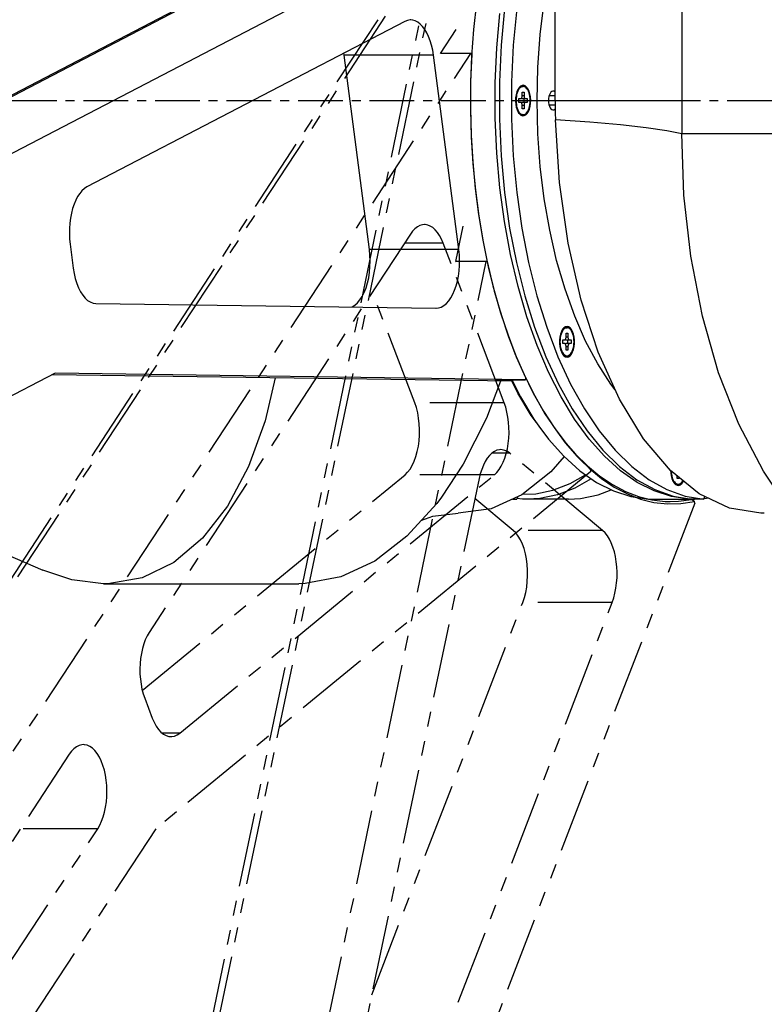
# Model space of a CAD drawing. Header units: millimetres. Extents: x 0 to 7560, y 0 to 5346.
# Tile 157 of 242: x 4252 to 4410, y 2863 to 3073. Entities that reach past the tile are written whole.
import ezdxf

# ---------------------------------------------------------------- set-up
doc = ezdxf.new("R2010")
doc.units = ezdxf.units.MM
doc.linetypes.add('CENTER', pattern=[50.8, 31.75, -6.35, 6.35, -6.35])
doc.linetypes.add('PHANTOM2', pattern=[31.75, 15.875, -3.175, 3.175, -3.175, 3.175, -3.175])
for name, color, linetype in [('COVER_20230516_TEST_PBL1', 7, 'Continuous'), ('COVER_20230516_TEST_PBL173', 7, 'Continuous'), ('M2100603_PBL171', 7, 'Continuous'), ('M2100603_PBL228', 7, 'Continuous'), ('M2100701_PLATE_PBL206', 7, 'Continuous'), ('M2100701_PLATE_PBL227', 7, 'Continuous'), ('M2200805_PBL111', 7, 'Continuous'), ('M2200805_PBL173', 7, 'Continuous'), ('M2200805_PBL185', 7, 'Continuous'), ('P9140802_MACHINE_SCREW_PBL172', 7, 'Continuous'), ('P9140802_MACHINE_SCREW_PBL207', 7, 'Continuous'), ('P9140802_MACHINE_SCREW_PBL257', 7, 'Continuous')]:
    doc.layers.add(name, color=color, linetype=linetype)

# ---------------------------------------------------------------- blocks, each defined once
blk = doc.blocks.new('A$C86968656')
at = {"color": 1, "linetype": 'CENTER', "ltscale": 0.3}
blk.add_line((-456.04, 1050), (776.59, 1050), dxfattribs=at)
at = {"layer": 'COVER_20230516_TEST_PBL1', "color": 7}
for p, q in [((-186.6, 990.87), (-188.75, 981.74)), ((-138.59, 990.19), (-141.58, 982.32)), ((-141.58, 982.32), (-146.53, 972.52)), ((-188.75, 981.74), (-192.29, 971.96)), ((-125.06, 974.13), (-127.84, 970.88)), ((-192.29, 971.96), (-196.74, 963.56)), ((-146.53, 972.52), (-151.13, 965.48)), ((-127.84, 970.88), (-134.06, 965.95)), ((-278.6, 968.4), (-236.1, 949.87)), ((-151.13, 965.48), (-152.19, 964.07)), ((-134.06, 965.95), (-140.58, 962.97)), ((-196.74, 963.56), (-202.07, 956.7)), ((-152.19, 964.07), (-158.52, 957.11)), ((-155.37, 960.57), (-153.04, 961.42)), ((-153.04, 961.42), (-147.61, 962.02)), ((-140.58, 962.97), (-147.61, 962.02)), ((-158.52, 957.11), (-165.4, 951.84)), ((-202.07, 956.7), (-208.19, 951.54)), ((-208.19, 951.54), (-214.96, 948.29)), ((-165.4, 951.84), (-172.64, 948.45)), ((-229.95, 947.81), (-236.1, 949.87)), ((-223.16, 947), (-229.95, 947.81)), ((-222.27, 947.01), (-223.16, 947)), ((-223.16, 947), (-181.55, 947)), ((-214.96, 948.29), (-222.27, 947.01)), ((-180.18, 947.03), (-181.55, 947)), ((-172.64, 948.45), (-180.18, 947.03))]:
    blk.add_line(p, q, dxfattribs=at)
at = {"layer": 'COVER_20230516_TEST_PBL173', "color": 7}
for p, q in [((-126.95, 1050), (-126.95, 1171)), ((-99.95, 1171), (-99.95, 1050)), ((-126.95, 1050), (-126.95, 1048.64)), ((-99.95, 1050), (-99.95, 1047.67)), ((-126.95, 1048.64), (-126.93, 1047.28)), ((-126.93, 1047.28), (-126.9, 1045.91)), ((-99.95, 1047.67), (-99.95, 1045.33)), ((-126.04, 1032.52), (-126.9, 1045.91)), ((-99.95, 1045.33), (-99.95, 1042.96)), ((-99.5, 1029.86), (-99.95, 1042.96)), ((-124.19, 1019.59), (-126.04, 1032.52)), ((-98.05, 1016.8), (-99.5, 1029.86)), ((-121.4, 1007.43), (-124.19, 1019.59)), ((-95.58, 1004.03), (-98.05, 1016.8)), ((-117.76, 996.33), (-121.4, 1007.43)), ((-92.14, 991.96), (-95.58, 1004.03)), ((-113.27, 986.35), (-117.76, 996.33)), ((-87.83, 981), (-92.14, 991.96)), ((-108.11, 977.89), (-113.27, 986.35)), ((-82.58, 971.02), (-87.83, 981)), ((-102.4, 971.11), (-108.11, 977.89)), ((-96.25, 966.14), (-102.4, 971.11)), ((-78.87, 965.48), (-82.58, 971.02)), ((-89.78, 963.08), (-96.25, 966.14)), ((-83.14, 962.01), (-89.78, 963.08)), ((-82.39, 962.02), (-83.14, 962.01))]:
    blk.add_line(p, q, dxfattribs=at)
at = {"layer": 'COVER_20230516_TEST_PBL173', "color": 2}
for p, q in [((-126.95, 1050), (-99.95, 1050)), ((-119.53, 1045.4), (-126.9, 1045.91)), ((-113.02, 1044.82), (-119.53, 1045.4)), ((-107.53, 1044.21), (-113.02, 1044.82)), ((-103.16, 1043.57), (-107.53, 1044.21)), ((-99.95, 1042.91), (-103.16, 1043.57)), ((-99.95, 1043), (-43.89, 1043))]:
    blk.add_line(p, q, dxfattribs=at)
at = {"layer": 'M2100603_PBL171', "color": 7}
for p, q in [((-139.38, 1061.21), (-138.72, 1068.58)), ((-139.71, 1053.75), (-139.38, 1061.21)), ((-139.71, 1046.25), (-139.71, 1053.75)), ((-128.02, 1051.53), (-128.17, 1051.22)), ((-127.84, 1051.77), (-128.02, 1051.53)), ((-127.64, 1051.93), (-127.84, 1051.77)), ((-127.42, 1052), (-127.64, 1051.93)), ((-127.38, 1052), (-127.42, 1052)), ((-127.21, 1051.97), (-127.38, 1052)), ((-127, 1051.85), (-127.21, 1051.97)), ((-126.95, 1051.8), (-127, 1051.85)), ((-128.36, 1050.43), (-128.38, 1050)), ((-128.38, 1050), (-128.36, 1049.57)), ((-128.29, 1050.85), (-128.36, 1050.43)), ((-128.36, 1049.57), (-128.29, 1049.15)), ((-128.17, 1051.22), (-128.29, 1050.85)), ((-126.95, 1051), (-128.24, 1051)), ((-128.29, 1049.15), (-128.17, 1048.78)), ((-126.95, 1049), (-128.24, 1049)), ((-128.17, 1048.78), (-128.02, 1048.47)), ((-128.02, 1048.47), (-127.84, 1048.23)), ((-127.84, 1048.23), (-127.64, 1048.07)), ((-127.64, 1048.07), (-127.42, 1048)), ((-127.42, 1048), (-127.38, 1048)), ((-127.38, 1048), (-127.21, 1048.03)), ((-127.21, 1048.03), (-127, 1048.15)), ((-127, 1048.15), (-126.94, 1048.21)), ((-139.38, 1038.79), (-139.71, 1046.25)), ((-138.72, 1031.42), (-139.38, 1038.79)), ((-137.74, 1024.19), (-138.72, 1031.42)), ((-136.45, 1017.15), (-137.74, 1024.19)), ((-134.85, 1010.38), (-136.45, 1017.15)), ((-132.96, 1003.91), (-134.85, 1010.38)), ((-130.79, 997.8), (-132.96, 1003.91)), ((-128.36, 992.1), (-130.79, 997.8)), ((-125.69, 986.84), (-128.36, 992.1)), ((-134.88, 987.59), (-136.33, 990.45)), ((-136.18, 990.45), (-134.35, 986.84)), ((-132.03, 982.88), (-134.88, 987.59)), ((-134.35, 986.84), (-131.46, 982.08)), ((-122.8, 982.08), (-125.69, 986.84)), ((-131.02, 981.41), (-132.03, 982.88)), ((-131.46, 982.08), (-130.44, 980.6)), ((-130.44, 980.6), (-128.37, 977.84)), ((-119.71, 977.84), (-122.8, 982.08)), ((-128.37, 977.84), (-125.11, 974.17)), ((-116.45, 974.17), (-119.71, 977.84)), ((-125.11, 974.17), (-121.69, 971.08)), ((-113.03, 971.08), (-116.45, 974.17)), ((-121.69, 971.08), (-118.16, 968.61)), ((-109.5, 968.61), (-113.03, 971.08)), ((-118.16, 968.61), (-114.53, 966.77)), ((-105.87, 966.77), (-109.5, 968.61)), ((-114.53, 966.77), (-110.83, 965.57)), ((-110.83, 965.57), (-107.09, 965.03)), ((-102.17, 965.57), (-105.87, 966.77)), ((-98.43, 965.03), (-102.17, 965.57)), ((-107.09, 965.03), (-105.91, 965)), ((-105.91, 965), (-97.25, 965)), ((-97.25, 965), (-98.43, 965.03)), ((-96.35, 965.05), (-97.25, 965)), ((-94.69, 965.15), (-95.27, 965.12)), ((-94.32, 965.23), (-94.69, 965.15))]:
    blk.add_line(p, q, dxfattribs=at)
at = {"layer": 'M2100603_PBL228', "color": 7}
for p, q in [((-123.78, 968.34), (-120.49, 970.24)), ((-127.41, 966.92), (-123.78, 968.34)), ((-119.28, 969.39), (-122.79, 967.37)), ((-133.92, 966.06), (-131.09, 966.15)), ((-131.09, 966.15), (-127.41, 966.92)), ((-126.47, 965.93), (-130.19, 965.15)), ((-122.79, 967.37), (-126.47, 965.93)), ((-121.53, 965.15), (-117.81, 965.93)), ((-117.81, 965.93), (-115.03, 967.02)), ((-133.94, 965.03), (-135.12, 965.2)), ((-132.75, 965), (-133.94, 965.03)), ((-130.19, 965.15), (-132.75, 965)), ((-124.09, 965), (-132.75, 965)), ((-124.09, 965), (-121.53, 965.15))]:
    blk.add_line(p, q, dxfattribs=at)
at = {"layer": 'M2100701_PLATE_PBL206', "color": 7}
for p, q in [((-130.11, 1064.07), (-129.27, 1070.95)), ((-137.74, 1069.59), (-138.47, 1061.82)), ((-135.14, 1069.59), (-135.87, 1061.82)), ((-130.61, 1057.07), (-130.11, 1064.07)), ((-138.47, 1061.82), (-138.83, 1053.95)), ((-135.87, 1061.82), (-136.24, 1053.95)), ((-130.78, 1050), (-130.61, 1057.07)), ((-138.83, 1053.95), (-138.83, 1046.05)), ((-136.24, 1053.95), (-136.24, 1046.05)), ((-135.13, 1051.82), (-135.29, 1051.22)), ((-134.91, 1052.34), (-135.13, 1051.82)), ((-134.72, 1052.65), (-134.91, 1052.34)), ((-134.64, 1052.76), (-134.72, 1052.65)), ((-134.34, 1053.05), (-134.64, 1052.76)), ((-134.01, 1053.22), (-134.34, 1053.05)), ((-133.67, 1053.24), (-134.01, 1053.22)), ((-133.33, 1053.12), (-133.67, 1053.24)), ((-133.02, 1052.87), (-133.33, 1053.12)), ((-132.74, 1052.49), (-133.02, 1052.87)), ((-132.5, 1052), (-132.74, 1052.49)), ((-132.32, 1051.42), (-132.5, 1052)), ((-135.38, 1050.56), (-135.41, 1049.89)), ((-135.41, 1049.89), (-135.36, 1049.21)), ((-135.29, 1051.22), (-135.38, 1050.56)), ((-132.21, 1050.79), (-132.32, 1051.42)), ((-132.28, 1048.78), (-132.18, 1049.44)), ((-132.16, 1050.11), (-132.21, 1050.79)), ((-132.18, 1049.44), (-132.16, 1050.11)), ((-130.61, 1042.93), (-130.78, 1050)), ((-135.36, 1049.21), (-135.24, 1048.58)), ((-135.24, 1048.58), (-135.06, 1048)), ((-135.06, 1048), (-134.83, 1047.51)), ((-134.83, 1047.51), (-134.72, 1047.35)), ((-134.72, 1047.35), (-134.55, 1047.13)), ((-132.92, 1047.24), (-132.65, 1047.66)), ((-132.65, 1047.66), (-132.44, 1048.18)), ((-132.44, 1048.18), (-132.28, 1048.78)), ((-138.83, 1046.05), (-138.47, 1038.18)), ((-136.24, 1046.05), (-135.87, 1038.18)), ((-134.55, 1047.13), (-134.23, 1046.88)), ((-134.23, 1046.88), (-133.9, 1046.76)), ((-133.9, 1046.76), (-133.56, 1046.78)), ((-133.56, 1046.78), (-133.23, 1046.95)), ((-133.23, 1046.95), (-132.92, 1047.24)), ((-130.11, 1035.93), (-130.61, 1042.93)), ((-138.47, 1038.18), (-137.74, 1030.41)), ((-135.87, 1038.18), (-135.14, 1030.41)), ((-129.27, 1029.05), (-130.11, 1035.93)), ((-137.74, 1030.41), (-136.65, 1022.81)), ((-135.14, 1030.41), (-134.05, 1022.81)), ((-128.11, 1022.37), (-129.27, 1029.05)), ((-136.65, 1022.81), (-135.21, 1015.44)), ((-134.05, 1022.81), (-132.61, 1015.44)), ((-126.63, 1015.93), (-128.11, 1022.37)), ((-124.85, 1009.81), (-126.63, 1015.93)), ((-135.21, 1015.44), (-133.44, 1008.38)), ((-132.61, 1015.44), (-130.84, 1008.38)), ((-122.79, 1004.06), (-124.85, 1009.81)), ((-133.44, 1008.38), (-131.34, 1001.67)), ((-130.84, 1008.38), (-128.74, 1001.67)), ((-120.46, 998.73), (-122.79, 1004.06)), ((-131.34, 1001.67), (-128.95, 995.39)), ((-128.74, 1001.67), (-126.35, 995.39)), ((-125.36, 1001.23), (-125.63, 1000.75)), ((-125.09, 1001.55), (-125.36, 1001.23)), ((-124.76, 1001.76), (-125.09, 1001.55)), ((-124.42, 1001.83), (-124.76, 1001.76)), ((-124.09, 1001.76), (-124.42, 1001.83)), ((-123.76, 1001.55), (-124.09, 1001.76)), ((-123.47, 1001.21), (-123.76, 1001.55)), ((-123.22, 1000.75), (-123.47, 1001.21)), ((-125.97, 999.58), (-126.04, 998.92)), ((-125.83, 1000.2), (-125.97, 999.58)), ((-125.63, 1000.75), (-125.83, 1000.2)), ((-123.02, 1000.2), (-123.22, 1000.75)), ((-122.88, 999.58), (-123.02, 1000.2)), ((-122.81, 998.92), (-122.88, 999.58)), ((-126.04, 998.92), (-126.04, 998.24)), ((-126.04, 998.24), (-125.97, 997.57)), ((-125.97, 997.57), (-125.83, 996.95)), ((-125.83, 996.95), (-125.63, 996.4)), ((-123.22, 996.4), (-123.02, 996.95)), ((-123.02, 996.95), (-122.88, 997.57)), ((-122.88, 997.57), (-122.81, 998.24)), ((-122.81, 998.24), (-122.81, 998.92)), ((-117.89, 993.87), (-120.46, 998.73)), ((-128.95, 995.39), (-126.27, 989.57)), ((-126.35, 995.39), (-123.67, 989.57)), ((-125.63, 996.4), (-125.36, 995.92)), ((-125.36, 995.92), (-125.09, 995.61)), ((-125.09, 995.61), (-124.76, 995.4)), ((-124.76, 995.4), (-124.42, 995.33)), ((-124.42, 995.33), (-124.09, 995.4)), ((-124.09, 995.4), (-123.76, 995.61)), ((-123.76, 995.61), (-123.47, 995.95)), ((-123.47, 995.95), (-123.22, 996.4)), ((-115.1, 989.52), (-117.89, 993.87)), ((-126.27, 989.57), (-123.33, 984.28)), ((-123.67, 989.57), (-120.73, 984.28)), ((-114.16, 988.32), (-115.1, 989.52)), ((-123.33, 984.28), (-120.16, 979.56)), ((-120.73, 984.28), (-117.57, 979.56)), ((-120.16, 979.56), (-116.79, 975.44)), ((-117.57, 979.56), (-114.19, 975.44)), ((-116.79, 975.44), (-113.24, 971.97)), ((-114.19, 975.44), (-110.64, 971.97)), ((-113.24, 971.97), (-109.54, 969.18)), ((-110.64, 971.97), (-106.94, 969.18)), ((-102.34, 971.07), (-102.33, 970.65)), ((-102.33, 970.65), (-102.23, 970)), ((-102.23, 970), (-102.08, 969.4)), ((-109.54, 969.18), (-105.73, 967.08)), ((-106.94, 969.18), (-103.13, 967.08)), ((-102.08, 969.4), (-101.86, 968.88)), ((-101.86, 968.88), (-101.67, 968.56)), ((-101.67, 968.56), (-101.59, 968.46)), ((-101.59, 968.46), (-101.28, 968.16)), ((-101.28, 968.16), (-100.95, 968)), ((-100.95, 968), (-100.61, 967.97)), ((-100.61, 967.97), (-100.28, 968.09)), ((-100.28, 968.09), (-99.97, 968.35)), ((-99.97, 968.35), (-99.68, 968.73)), ((-99.68, 968.73), (-99.62, 968.86)), ((-105.73, 967.08), (-101.84, 965.7)), ((-103.13, 967.08), (-99.24, 965.7)), ((-101.84, 965.7), (-97.9, 965.05)), ((-99.24, 965.7), (-95.3, 965.05)), ((-95.3, 965.05), (-95.03, 965.57)), ((-95.3, 965.05), (-97.9, 965.05))]:
    blk.add_line(p, q, dxfattribs=at)
at = {"layer": 'M2100701_PLATE_PBL227', "color": 7}
for p in [(-134.87, 965.58), (-136.02, 965.05)]:
    blk.add_line(p, (-135.14, 965.05), dxfattribs=at)
at = {"layer": 'M2200805_PBL111', "color": 7}
for p, q in [((-380.15, 979.66), (-138.21, 1105.61)), ((-355.76, 979.9), (-139.61, 1092.42)), ((-143.73, 1070.8), (-144.34, 1065.17)), ((-158.97, 1066.85), (-226.71, 1031.58)), ((-158.42, 1067.07), (-158.97, 1066.85)), ((-157.86, 1067.17), (-158.42, 1067.07)), ((-157.71, 1067.17), (-157.86, 1067.17)), ((-157.3, 1067.14), (-157.71, 1067.17)), ((-156.74, 1066.98), (-157.3, 1067.14)), ((-156.2, 1066.7), (-156.74, 1066.98)), ((-155.68, 1066.31), (-156.2, 1066.7)), ((-155.18, 1065.79), (-155.68, 1066.31)), ((-154.71, 1065.17), (-155.18, 1065.79)), ((-154.28, 1064.45), (-154.71, 1065.17)), ((-153.9, 1063.64), (-154.28, 1064.45)), ((-144.34, 1065.17), (-144.75, 1059.48)), ((-153.56, 1062.74), (-153.9, 1063.64)), ((-153.27, 1061.78), (-153.56, 1062.74)), ((-171.92, 1059.69), (-171.98, 1060.07)), ((-153.04, 1060.76), (-153.27, 1061.78)), ((-152.87, 1059.69), (-153.04, 1060.76)), ((-166.53, 1018.24), (-171.92, 1059.69)), ((-147.48, 1018.24), (-152.87, 1059.69)), ((-144.75, 1059.48), (-144.97, 1053.74)), ((-144.97, 1053.74), (-145, 1047.99)), ((-145, 1047.99), (-144.83, 1042.25)), ((-144.83, 1042.25), (-144.48, 1036.54)), ((-144.48, 1036.54), (-143.93, 1030.89)), ((-227.76, 1030.78), (-228.24, 1030.21)), ((-227.24, 1031.24), (-227.76, 1030.78)), ((-226.71, 1031.58), (-227.24, 1031.24)), ((-143.93, 1030.89), (-143.2, 1025.32)), ((-229.09, 1028.76), (-229.45, 1027.9)), ((-228.69, 1029.53), (-229.09, 1028.76)), ((-228.24, 1030.21), (-228.69, 1029.53)), ((-229.76, 1026.97), (-230.02, 1025.97)), ((-229.45, 1027.9), (-229.76, 1026.97)), ((-230.22, 1024.92), (-230.36, 1023.83)), ((-230.02, 1025.97), (-230.22, 1024.92)), ((-143.2, 1025.32), (-142.28, 1019.87)), ((-230.43, 1022.72), (-230.45, 1021.6)), ((-230.36, 1023.83), (-230.43, 1022.72)), ((-230.45, 1021.6), (-230.4, 1020.48)), ((-230.4, 1020.48), (-230.29, 1019.38)), ((-230.29, 1019.38), (-229.62, 1014.24)), ((-166.41, 1017.04), (-166.53, 1018.24)), ((-147.36, 1017.12), (-147.48, 1018.24)), ((-142.28, 1019.87), (-141.19, 1014.55)), ((-166.37, 1015.82), (-166.41, 1017.04)), ((-166.4, 1014.6), (-166.37, 1015.82)), ((-147.32, 1015.97), (-147.36, 1017.12)), ((-147.33, 1014.83), (-147.32, 1015.97)), ((-229.62, 1014.24), (-229.44, 1013.11)), ((-166.5, 1013.4), (-166.4, 1014.6)), ((-147.56, 1012.59), (-147.42, 1013.7)), ((-147.42, 1013.7), (-147.33, 1014.83)), ((-141.19, 1014.55), (-139.91, 1009.39)), ((-229.44, 1013.11), (-229.19, 1012.03)), ((-229.19, 1012.03), (-228.88, 1011.01)), ((-166.93, 1011.12), (-166.68, 1012.23)), ((-166.68, 1012.23), (-166.5, 1013.4)), ((-147.77, 1011.53), (-147.56, 1012.59)), ((-228.88, 1011.01), (-228.51, 1010.08)), ((-228.51, 1010.08), (-228.08, 1009.25)), ((-167.62, 1009.1), (-167.24, 1010.07)), ((-167.24, 1010.07), (-166.93, 1011.12)), ((-148.75, 1008.71), (-148.37, 1009.57)), ((-148.37, 1009.57), (-148.04, 1010.52)), ((-148.04, 1010.52), (-147.77, 1011.53)), ((-228.08, 1009.25), (-227.61, 1008.52)), ((-227.61, 1008.52), (-227.1, 1007.9)), ((-227.1, 1007.9), (-226.56, 1007.41)), ((-226.56, 1007.41), (-226, 1007.06)), ((-169.05, 1006.86), (-168.53, 1007.49)), ((-168.53, 1007.49), (-168.05, 1008.24)), ((-168.05, 1008.24), (-167.62, 1009.1)), ((-149.63, 1007.28), (-149.17, 1007.94)), ((-149.17, 1007.94), (-148.75, 1008.71)), ((-139.91, 1009.39), (-138.47, 1004.42)), ((-226, 1007.06), (-225.41, 1006.84)), ((-225.41, 1006.84), (-224.82, 1006.76)), ((-224.82, 1006.76), (-152.35, 1005.72)), ((-170.26, 1005.98), (-170.19, 1006)), ((-170.19, 1006), (-169.61, 1006.36)), ((-169.61, 1006.36), (-169.05, 1006.86)), ((-152.35, 1005.72), (-152.31, 1005.72)), ((-152.31, 1005.72), (-151.78, 1005.78)), ((-151.78, 1005.78), (-151.21, 1005.96)), ((-151.21, 1005.96), (-150.66, 1006.28)), ((-150.66, 1006.28), (-150.13, 1006.72)), ((-150.13, 1006.72), (-149.63, 1007.28)), ((-138.47, 1004.42), (-136.87, 999.64)), ((-136.87, 999.64), (-135.11, 995.09)), ((-135.11, 995.09), (-133.2, 990.79)), ((-233.5, 991.88), (-301.18, 956.65)), ((-136.19, 990.15), (-234.13, 991.55)), ((-133.27, 990.45), (-233.5, 991.88)), ((-133.27, 990.45), (-133.2, 990.79)), ((-139.77, 990.45), (-133.27, 990.45)), ((-136.31, 990.4), (-139.77, 990.45))]:
    blk.add_line(p, q, dxfattribs=at)
at = {"layer": 'M2200805_PBL111', "color": 2}
for p, q in [((-379.14, 979.9), (-138.36, 1105.25)), ((-152.87, 1059.69), (-171.92, 1059.69)), ((-147.48, 1018.24), (-166.53, 1018.24))]:
    blk.add_line(p, q, dxfattribs=at)
at = {"layer": 'P9140802_MACHINE_SCREW_PBL172', "color": 7}
for p, q in [((-135.04, 1051.62), (-135.15, 1051.25)), ((-134.92, 1051.97), (-135.04, 1051.62)), ((-134.76, 1052.27), (-134.92, 1051.97)), ((-134.78, 1052.56), (-134.62, 1052.73)), ((-134.59, 1052.53), (-134.76, 1052.27)), ((-134.62, 1052.73), (-134.42, 1052.88)), ((-134.4, 1052.73), (-134.59, 1052.53)), ((-134.42, 1052.88), (-134.21, 1052.97)), ((-134.2, 1052.88), (-134.4, 1052.73)), ((-134.21, 1052.97), (-134, 1053)), ((-134, 1052.97), (-134.2, 1052.88)), ((-134, 1053), (-133.78, 1053)), ((-133.78, 1053), (-133.99, 1052.97)), ((-133.98, 1051), (-133.98, 1051.8)), ((-133.98, 1051.8), (-133.58, 1051.8)), ((-133.57, 1052.97), (-133.78, 1053)), ((-133.58, 1051.8), (-133.58, 1051)), ((-133.36, 1052.88), (-133.57, 1052.97)), ((-133.16, 1052.73), (-133.36, 1052.88)), ((-132.97, 1052.52), (-133.16, 1052.73)), ((-132.8, 1052.27), (-132.97, 1052.52)), ((-132.65, 1051.96), (-132.8, 1052.27)), ((-132.52, 1051.62), (-132.65, 1051.96)), ((-132.42, 1051.25), (-132.52, 1051.62)), ((-135.27, 1050.43), (-135.28, 1050)), ((-135.28, 1050), (-135.27, 1049.57)), ((-135.22, 1050.85), (-135.27, 1050.43)), ((-135.27, 1049.57), (-135.22, 1049.15)), ((-135.15, 1051.25), (-135.22, 1050.85)), ((-134.68, 1049.6), (-134.68, 1050.4)), ((-134.68, 1050.4), (-134.28, 1050.4)), ((-134.28, 1049.6), (-134.68, 1049.6)), ((-134.28, 1050.4), (-134.22, 1050.41)), ((-134.22, 1049.59), (-134.28, 1049.6)), ((-134.22, 1050.41), (-134.17, 1050.45)), ((-134.17, 1049.55), (-134.22, 1049.59)), ((-134.17, 1050.45), (-134.12, 1050.5)), ((-134.12, 1049.5), (-134.17, 1049.55)), ((-134.1, 1050.41), (-134.16, 1050.45)), ((-134.16, 1050.45), (-134.16, 1050.45)), ((-134.16, 1049.55), (-134.1, 1049.59)), ((-134.16, 1049.55), (-134.16, 1049.55)), ((-134.12, 1050.5), (-134.07, 1050.58)), ((-134.07, 1049.42), (-134.12, 1049.5)), ((-134.04, 1050.4), (-134.1, 1050.41)), ((-134.1, 1049.59), (-134.04, 1049.6)), ((-134.07, 1050.58), (-134.03, 1050.67)), ((-134.03, 1049.33), (-134.07, 1049.42)), ((-134.04, 1050.4), (-132.88, 1050.4)), ((-132.88, 1049.6), (-134.04, 1049.6)), ((-134.03, 1050.67), (-134.01, 1050.77)), ((-134.01, 1050.77), (-133.99, 1050.88)), ((-133.99, 1050.88), (-133.98, 1051)), ((-133.64, 1050.4), (-133.64, 1049.6)), ((-133.58, 1051), (-133.58, 1050.88)), ((-133.58, 1050.88), (-133.56, 1050.77)), ((-133.56, 1050.77), (-133.53, 1050.67)), ((-133.53, 1050.67), (-133.49, 1050.58)), ((-133.49, 1049.42), (-133.53, 1049.33)), ((-133.49, 1050.58), (-133.45, 1050.5)), ((-133.45, 1049.5), (-133.49, 1049.42)), ((-133.45, 1050.5), (-133.4, 1050.45)), ((-133.4, 1049.55), (-133.45, 1049.5)), ((-133.4, 1050.45), (-133.34, 1050.41)), ((-133.34, 1049.59), (-133.4, 1049.55)), ((-133.34, 1050.41), (-133.28, 1050.4)), ((-133.28, 1049.6), (-133.34, 1049.59)), ((-132.88, 1050.4), (-132.88, 1049.6)), ((-132.34, 1050.85), (-132.42, 1051.25)), ((-132.3, 1050.43), (-132.34, 1050.85)), ((-132.34, 1049.15), (-132.3, 1049.57)), ((-132.28, 1050), (-132.3, 1050.43)), ((-132.3, 1049.57), (-132.28, 1050)), ((-135.22, 1049.15), (-135.15, 1048.75)), ((-135.15, 1048.75), (-135.04, 1048.38)), ((-135.04, 1048.38), (-134.92, 1048.04)), ((-134.92, 1048.04), (-134.76, 1047.73)), ((-134.62, 1047.27), (-134.79, 1047.46)), ((-134.76, 1047.73), (-134.59, 1047.48)), ((-134.59, 1047.48), (-134.41, 1047.27)), ((-134.01, 1049.23), (-134.03, 1049.33)), ((-133.99, 1049.12), (-134.01, 1049.23)), ((-133.98, 1049), (-133.99, 1049.12)), ((-133.98, 1048.2), (-133.98, 1049)), ((-133.58, 1048.2), (-133.98, 1048.2)), ((-133.56, 1049.23), (-133.58, 1049.12)), ((-133.58, 1049.12), (-133.58, 1049)), ((-133.58, 1049), (-133.58, 1048.2)), ((-133.53, 1049.33), (-133.56, 1049.23)), ((-133.16, 1047.27), (-132.97, 1047.47)), ((-132.97, 1047.47), (-132.8, 1047.73)), ((-132.8, 1047.73), (-132.65, 1048.03)), ((-132.65, 1048.03), (-132.52, 1048.38)), ((-132.52, 1048.38), (-132.42, 1048.75)), ((-132.42, 1048.75), (-132.34, 1049.15)), ((-134.42, 1047.12), (-134.62, 1047.27)), ((-134.21, 1047.03), (-134.42, 1047.12)), ((-134.41, 1047.27), (-134.21, 1047.12)), ((-134.21, 1047.12), (-134, 1047.03)), ((-134, 1047), (-134.21, 1047.03)), ((-134, 1047.03), (-133.78, 1047)), ((-134, 1047), (-133.78, 1047)), ((-133.78, 1047), (-133.57, 1047.03)), ((-133.57, 1047.03), (-133.36, 1047.12)), ((-133.36, 1047.12), (-133.16, 1047.27))]:
    blk.add_line(p, q, dxfattribs=at)
at = {"layer": 'P9140802_MACHINE_SCREW_PBL172', "color": 2}
for p, q in [((-133.58, 1051), (-133.98, 1051)), ((-133.98, 1049), (-133.58, 1049))]:
    blk.add_line(p, q, dxfattribs=at)
at = {"layer": 'P9140802_MACHINE_SCREW_PBL207', "color": 7}
for p, q in [((-125.41, 1001.15), (-125.26, 1001.31)), ((-125.26, 1001.31), (-125.06, 1001.46)), ((-125.05, 1001.31), (-125.23, 1001.1)), ((-125.06, 1001.46), (-124.85, 1001.55)), ((-124.85, 1001.46), (-125.05, 1001.31)), ((-124.85, 1001.55), (-124.64, 1001.58)), ((-124.64, 1001.55), (-124.85, 1001.46)), ((-124.64, 1001.58), (-124.42, 1001.58)), ((-124.42, 1001.58), (-124.64, 1001.55)), ((-124.21, 1001.55), (-124.42, 1001.58)), ((-124, 1001.46), (-124.21, 1001.55)), ((-123.8, 1001.31), (-124, 1001.46)), ((-123.61, 1001.1), (-123.8, 1001.31)), ((-125.91, 999.01), (-125.92, 998.58)), ((-125.86, 999.42), (-125.91, 999.01)), ((-125.79, 999.83), (-125.86, 999.42)), ((-125.69, 1000.2), (-125.79, 999.83)), ((-125.56, 1000.54), (-125.69, 1000.2)), ((-125.41, 1000.85), (-125.56, 1000.54)), ((-125.23, 1001.1), (-125.41, 1000.85)), ((-124.87, 998.99), (-124.81, 999.02)), ((-124.81, 999.02), (-124.76, 999.08)), ((-124.8, 999.02), (-124.81, 999.03)), ((-124.74, 998.99), (-124.8, 999.02)), ((-124.76, 999.08), (-124.71, 999.15)), ((-124.71, 999.15), (-124.67, 999.24)), ((-124.67, 999.24), (-124.65, 999.35)), ((-124.65, 999.35), (-124.63, 999.46)), ((-124.63, 999.46), (-124.62, 999.58)), ((-124.62, 999.58), (-124.62, 1000.38)), ((-124.62, 1000.38), (-124.22, 1000.38)), ((-124.22, 1000.38), (-124.22, 999.58)), ((-124.22, 999.58), (-124.22, 999.46)), ((-124.22, 999.46), (-124.2, 999.35)), ((-124.2, 999.35), (-124.17, 999.24)), ((-124.17, 999.24), (-124.14, 999.15)), ((-124.14, 999.15), (-124.09, 999.08)), ((-124.09, 999.08), (-124.04, 999.02)), ((-124.04, 999.02), (-123.98, 998.99)), ((-123.44, 1000.84), (-123.61, 1001.1)), ((-123.29, 1000.54), (-123.44, 1000.84)), ((-123.16, 1000.2), (-123.29, 1000.54)), ((-123.06, 999.82), (-123.16, 1000.2)), ((-122.98, 999.42), (-123.06, 999.82)), ((-122.94, 999), (-122.98, 999.42)), ((-122.92, 998.58), (-122.94, 999)), ((-125.92, 998.58), (-125.91, 998.15)), ((-125.91, 998.15), (-125.86, 997.73)), ((-125.86, 997.73), (-125.79, 997.33)), ((-125.79, 997.33), (-125.69, 996.96)), ((-125.69, 996.96), (-125.56, 996.61)), ((-125.32, 998.18), (-125.32, 998.98)), ((-125.32, 998.98), (-124.92, 998.98)), ((-124.92, 998.18), (-125.32, 998.18)), ((-124.92, 998.98), (-124.87, 998.99)), ((-124.87, 998.17), (-124.92, 998.18)), ((-124.81, 998.13), (-124.87, 998.17)), ((-124.81, 998.13), (-124.8, 998.13)), ((-124.76, 998.08), (-124.81, 998.13)), ((-124.8, 998.13), (-124.74, 998.17)), ((-124.71, 998), (-124.76, 998.08)), ((-124.69, 998.98), (-124.74, 998.99)), ((-124.74, 998.17), (-124.69, 998.18)), ((-124.67, 997.91), (-124.71, 998)), ((-124.69, 998.98), (-123.52, 998.98)), ((-123.52, 998.18), (-124.69, 998.18)), ((-124.65, 997.81), (-124.67, 997.91)), ((-124.63, 997.69), (-124.65, 997.81)), ((-124.62, 997.58), (-124.63, 997.69)), ((-124.62, 996.78), (-124.62, 997.58)), ((-124.29, 998.98), (-124.29, 998.18)), ((-124.2, 997.81), (-124.22, 997.69)), ((-124.22, 997.69), (-124.22, 997.58)), ((-124.22, 997.58), (-124.22, 996.78)), ((-124.17, 997.91), (-124.2, 997.81)), ((-124.14, 998), (-124.17, 997.91)), ((-124.09, 998.08), (-124.14, 998)), ((-124.04, 998.13), (-124.09, 998.08)), ((-123.98, 998.17), (-124.04, 998.13)), ((-123.98, 998.99), (-123.92, 998.98)), ((-123.92, 998.18), (-123.98, 998.17)), ((-123.52, 998.98), (-123.52, 998.18)), ((-123.29, 996.61), (-123.16, 996.95)), ((-123.16, 996.95), (-123.06, 997.33)), ((-123.06, 997.33), (-122.99, 997.73)), ((-122.99, 997.73), (-122.94, 998.15)), ((-122.94, 998.15), (-122.92, 998.58)), ((-125.56, 996.61), (-125.41, 996.31)), ((-125.41, 996.31), (-125.24, 996.05)), ((-125.26, 995.85), (-125.41, 996.01)), ((-125.06, 995.7), (-125.26, 995.85)), ((-125.24, 996.05), (-125.05, 995.85)), ((-124.85, 995.61), (-125.06, 995.7)), ((-125.05, 995.85), (-124.85, 995.7)), ((-124.85, 995.7), (-124.64, 995.61)), ((-124.64, 995.58), (-124.85, 995.61)), ((-124.64, 995.61), (-124.42, 995.58)), ((-124.64, 995.58), (-124.42, 995.58)), ((-124.22, 996.78), (-124.62, 996.78)), ((-124.42, 995.58), (-124.21, 995.61)), ((-124.21, 995.61), (-124, 995.7)), ((-124, 995.7), (-123.8, 995.85)), ((-123.8, 995.85), (-123.61, 996.05)), ((-123.61, 996.05), (-123.44, 996.31)), ((-123.44, 996.31), (-123.29, 996.61))]:
    blk.add_line(p, q, dxfattribs=at)
at = {"layer": 'P9140802_MACHINE_SCREW_PBL207', "color": 2}
for p, q in [((-124.22, 999.58), (-124.62, 999.58)), ((-124.62, 997.58), (-124.22, 997.58))]:
    blk.add_line(p, q, dxfattribs=at)
at = {"layer": 'P9140802_MACHINE_SCREW_PBL257', "color": 7}
for p, q in [((-102.22, 970.97), (-102.21, 970.79)), ((-102.21, 970.79), (-102.17, 970.37)), ((-102.17, 970.37), (-102.09, 969.97)), ((-102.09, 969.97), (-101.99, 969.59)), ((-100.93, 969.42), (-100.93, 969.92)), ((-101.99, 969.59), (-101.86, 969.25)), ((-101.86, 969.25), (-101.71, 968.95)), ((-101.57, 968.49), (-101.72, 968.66)), ((-101.71, 968.95), (-101.54, 968.69)), ((-101.37, 968.34), (-101.57, 968.49)), ((-101.54, 968.69), (-101.35, 968.49)), ((-101.16, 968.25), (-101.37, 968.34)), ((-101.35, 968.49), (-101.15, 968.34)), ((-100.94, 968.22), (-101.16, 968.25)), ((-101.15, 968.34), (-100.94, 968.25)), ((-100.94, 968.25), (-100.73, 968.22)), ((-100.94, 968.22), (-100.73, 968.22)), ((-100.53, 969.42), (-100.93, 969.42)), ((-100.73, 968.22), (-100.52, 968.25)), ((-100.52, 968.25), (-100.31, 968.34)), ((-100.31, 968.34), (-100.11, 968.49)), ((-100.11, 968.49), (-99.92, 968.69)), ((-99.92, 968.69), (-99.75, 968.95)), ((-99.75, 968.95), (-99.74, 968.96))]:
    blk.add_line(p, q, dxfattribs=at)
blk = doc.blocks.new('A$C3d15c314')
at = {"layer": 'M2200805_PBL185', "color": 6, "linetype": 'PHANTOM2'}
for p, q in [((452.53, 938.43), (667.3, 1266.02)), ((454.13, 939.17), (662.16, 1256.47)), ((648.62, 1210.05), (651.96, 1215.15)), ((477.51, 939.17), (655.11, 1210.05)), ((655.11, 1210.05), (648.62, 1210.05)), ((655.27, 1209.87), (655.04, 1204.13)), ((655.27, 1209.87), (655.11, 1210.05)), ((655.04, 1204.13), (655, 1198.38)), ((655, 1198.38), (655.15, 1192.64)), ((655.15, 1192.64), (655.49, 1186.92)), ((655.49, 1186.92), (656.02, 1181.27)), ((656.02, 1181.27), (656.74, 1175.7)), ((656.74, 1175.7), (657.65, 1170.24)), ((644.23, 1173.35), (643.69, 1173.06)), ((644.78, 1173.51), (644.23, 1173.35)), ((645.23, 1173.55), (644.78, 1173.51)), ((645.34, 1173.55), (645.23, 1173.55)), ((645.9, 1173.46), (645.34, 1173.55)), ((646.45, 1173.25), (645.9, 1173.46)), ((646.99, 1172.92), (646.45, 1173.25)), ((642.2, 1171.5), (586.54, 1086.61)), ((642.67, 1172.13), (642.2, 1171.5)), ((643.16, 1172.65), (642.67, 1172.13)), ((643.69, 1173.06), (643.16, 1172.65)), ((647.5, 1172.47), (646.99, 1172.92)), ((647.99, 1171.9), (647.5, 1172.47)), ((648.44, 1171.23), (647.99, 1171.9)), ((648.85, 1170.47), (648.44, 1171.23)), ((649.21, 1169.62), (640.97, 1169.62)), ((649.21, 1169.62), (648.85, 1170.47)), ((662.2, 1135.56), (649.21, 1169.62)), ((657.65, 1170.24), (658.73, 1164.91)), ((658.73, 1164.91), (659.99, 1159.74)), ((643.15, 1135.56), (634.13, 1159.19)), ((659.99, 1159.74), (661.42, 1154.75)), ((661.42, 1154.75), (663.02, 1149.96)), ((663.02, 1149.96), (664.77, 1145.4)), ((664.77, 1145.4), (666.67, 1141.08)), ((666.67, 1141.08), (668.71, 1137.02)), ((643.48, 1134.54), (643.15, 1135.56)), ((662.2, 1135.56), (643.15, 1135.56)), ((662.52, 1134.61), (662.2, 1135.56)), ((668.71, 1137.02), (670.88, 1133.25)), ((643.76, 1133.45), (643.48, 1134.54)), ((643.97, 1132.31), (643.76, 1133.45)), ((662.78, 1133.59), (662.52, 1134.61)), ((662.99, 1132.52), (662.78, 1133.59)), ((644.1, 1131.11), (643.97, 1132.31)), ((663.13, 1131.42), (662.99, 1132.52)), ((663.21, 1130.28), (663.13, 1131.42)), ((670.88, 1133.25), (673.16, 1129.78)), ((644.17, 1129.9), (644.1, 1131.11)), ((644.15, 1128.68), (644.17, 1129.9)), ((663.17, 1128), (663.22, 1129.14)), ((663.22, 1129.14), (663.21, 1130.28)), ((673.16, 1129.78), (675.58, 1126.61)), ((673.18, 1129.79), (675.2, 1127.12)), ((643.91, 1126.29), (644.07, 1127.47)), ((644.07, 1127.47), (644.15, 1128.68)), ((663.05, 1126.88), (663.17, 1128)), ((675.2, 1127.12), (677.68, 1124.31)), ((643.38, 1124.1), (643.68, 1125.16)), ((643.68, 1125.16), (643.91, 1126.29)), ((662.62, 1124.75), (662.87, 1125.79)), ((662.87, 1125.79), (663.05, 1126.88)), ((675.58, 1126.61), (678.08, 1123.78)), ((642.6, 1122.22), (643.02, 1123.11)), ((643.02, 1123.11), (643.38, 1124.1)), ((661.57, 1122.06), (661.97, 1122.88)), ((661.97, 1122.88), (662.32, 1123.78)), ((662.32, 1123.78), (662.62, 1124.75)), ((677.68, 1124.31), (680.24, 1121.83)), ((678.08, 1123.78), (680.67, 1121.28)), ((680.67, 1120.91), (587.95, 1044.74)), ((641.07, 1120.24), (641.62, 1120.78)), ((641.62, 1120.78), (642.13, 1121.44)), ((642.13, 1121.44), (642.6, 1122.22)), ((660.12, 1120.24), (660.64, 1120.74)), ((660.64, 1120.74), (661.12, 1121.35)), ((661.12, 1121.35), (661.57, 1122.06)), ((680.24, 1121.83), (680.67, 1121.28)), ((680.67, 1120.91), (680.67, 1121.28)), ((585.09, 1074.26), (641.07, 1120.24)), ((593.09, 1065.18), (660.12, 1120.24)), ((660.12, 1120.24), (641.07, 1120.24)), ((585.73, 1085.06), (585.4, 1084.16)), ((586.12, 1085.88), (585.73, 1085.06)), ((586.54, 1086.61), (586.12, 1085.88)), ((585.12, 1083.19), (584.89, 1082.16)), ((585.4, 1084.16), (585.12, 1083.19)), ((584.72, 1081.09), (584.62, 1079.99)), ((584.89, 1082.16), (584.72, 1081.09)), ((584.62, 1079.99), (584.58, 1078.87)), ((584.58, 1078.87), (584.59, 1077.75)), ((584.59, 1077.75), (584.68, 1076.64)), ((584.68, 1076.64), (584.82, 1075.56)), ((584.82, 1075.56), (585.02, 1074.51)), ((585.02, 1074.51), (585.28, 1073.52)), ((585.28, 1073.52), (585.6, 1072.59)), ((585.6, 1072.59), (587.21, 1068.36)), ((587.21, 1068.36), (587.6, 1067.46)), ((587.6, 1067.46), (588.04, 1066.66)), ((588.04, 1066.66), (588.52, 1065.96)), ((588.52, 1065.96), (589.04, 1065.39)), ((589.04, 1065.39), (589.59, 1064.95)), ((593.09, 1065.18), (589.31, 1065.18)), ((589.59, 1064.95), (590.17, 1064.64)), ((590.17, 1064.64), (590.76, 1064.46)), ((590.76, 1064.46), (591.19, 1064.43)), ((591.19, 1064.43), (591.35, 1064.43)), ((591.35, 1064.43), (591.94, 1064.54)), ((591.94, 1064.54), (592.52, 1064.79)), ((592.52, 1064.79), (593.09, 1065.18)), ((571.07, 1062.25), (570.53, 1061.84)), ((571.63, 1062.53), (571.07, 1062.25)), ((572.21, 1062.68), (571.63, 1062.53)), ((572.56, 1062.7), (572.21, 1062.68)), ((572.79, 1062.69), (572.56, 1062.7)), ((573.37, 1062.57), (572.79, 1062.69)), ((573.94, 1062.31), (573.37, 1062.57)), ((574.49, 1061.93), (573.94, 1062.31)), ((569.53, 1060.65), (497.96, 951.5)), ((570.01, 1061.3), (569.53, 1060.65)), ((570.53, 1061.84), (570.01, 1061.3)), ((575.01, 1061.42), (574.49, 1061.93)), ((575.5, 1060.79), (575.01, 1061.42)), ((575.95, 1060.05), (575.5, 1060.79)), ((576.35, 1059.22), (575.95, 1060.05)), ((576.7, 1058.29), (576.35, 1059.22)), ((577, 1057.29), (576.7, 1058.29)), ((577.24, 1056.23), (577, 1057.29)), ((577.41, 1055.12), (577.24, 1056.23)), ((577.52, 1053.98), (577.41, 1055.12)), ((577.56, 1052.82), (577.52, 1053.98)), ((577.44, 1050.51), (577.53, 1051.66)), ((577.53, 1051.66), (577.56, 1052.82)), ((577.05, 1048.32), (577.28, 1049.39)), ((577.28, 1049.39), (577.44, 1050.51)), ((576.43, 1046.36), (576.77, 1047.3)), ((576.77, 1047.3), (577.05, 1048.32)), ((575.59, 1044.75), (576.03, 1045.51)), ((576.03, 1045.51), (576.43, 1046.36)), ((504.03, 935.6), (575.59, 1044.75)), ((587.95, 1044.74), (512.59, 929.79)), ((575.59, 1044.75), (559.1, 1044.75))]:
    blk.add_line(p, q, dxfattribs=at)
blk = doc.blocks.new('A$Cbc2b6dae')
at = {"layer": 'M2200805_PBL173', "color": 6, "linetype": 'PHANTOM2'}
for p, q in [((-1052.37, 452.75), (-942.16, 982.52)), ((-1050.81, 453.29), (-940.61, 983.06)), ((-948.13, 865.72), (-946.56, 873.25)), ((-1027.43, 453.29), (-941.63, 865.72)), ((-948.13, 865.72), (-947.67, 865.73)), ((-941.63, 865.72), (-948.13, 865.72)), ((-941.45, 865.72), (-941.63, 865.72)), ((-941.45, 865.72), (-940.21, 860.52)), ((-940.21, 860.52), (-938.81, 855.5)), ((-938.81, 855.5), (-937.24, 850.68)), ((-937.24, 850.68), (-935.51, 846.08)), ((-935.51, 846.08), (-933.63, 841.72)), ((-933.63, 841.72), (-931.61, 837.63)), ((-931.61, 837.63), (-929.46, 833.81)), ((-929.46, 833.81), (-927.19, 830.28)), ((-927.19, 830.28), (-926.84, 829.78)), ((-926.84, 829.78), (-924.8, 827.07)), ((-926.82, 829.79), (-925.1, 827.49)), ((-925.1, 827.49), (-922.63, 824.63)), ((-924.8, 827.07), (-922.31, 824.19)), ((-940.43, 824.82), (-940.94, 824.34)), ((-936.61, 824.81), (-940.44, 824.81)), ((-939.9, 825.19), (-940.43, 824.82)), ((-939.36, 825.44), (-939.9, 825.19)), ((-938.8, 825.56), (-939.36, 825.44)), ((-938.53, 825.58), (-938.8, 825.56)), ((-938.24, 825.56), (-938.53, 825.58)), ((-937.68, 825.43), (-938.24, 825.56)), ((-937.13, 825.18), (-937.68, 825.43)), ((-936.61, 824.81), (-937.13, 825.18)), ((-916.83, 808.36), (-936.61, 824.81)), ((-941.85, 823.04), (-942.25, 822.25)), ((-941.41, 823.74), (-941.85, 823.04)), ((-940.94, 824.34), (-941.41, 823.74)), ((-922.63, 824.63), (-920.08, 822.11)), ((-922.31, 824.19), (-919.73, 821.64)), ((-942.6, 821.38), (-942.9, 820.43)), ((-942.25, 822.25), (-942.6, 821.38)), ((-920.08, 822.11), (-917.44, 819.94)), ((-919.73, 821.64), (-917.07, 819.45)), ((-943.14, 819.42), (-970.03, 690.16)), ((-942.9, 820.43), (-943.14, 819.42)), ((-917.44, 819.94), (-914.74, 818.12)), ((-917.07, 819.45), (-914.35, 817.62)), ((-914.74, 818.12), (-911.99, 816.66)), ((-914.35, 817.62), (-911.56, 816.15)), ((-911.99, 816.66), (-909.19, 815.57)), ((-935.89, 808.36), (-944.03, 815.14)), ((-911.56, 816.15), (-908.74, 815.06)), ((-909.19, 815.57), (-906.37, 814.86)), ((-908.74, 815.06), (-905.89, 814.35)), ((-906.37, 814.86), (-903.52, 814.53)), ((-905.89, 814.35), (-903.01, 814.02)), ((-903.52, 814.53), (-902.44, 814.5)), ((-902.44, 814.5), (-900.68, 814.57)), ((-900.68, 814.57), (-897.89, 814.99)), ((-900.14, 814.08), (-897.27, 814.52)), ((-897.83, 815), (-897.27, 814.52)), ((-897.18, 814.2), (-897.27, 814.52)), ((-897.18, 814.2), (-958.32, 655.35)), ((-903.01, 814.02), (-900.14, 814.08)), ((-935.34, 807.82), (-935.89, 808.36)), ((-916.83, 808.36), (-935.89, 808.36)), ((-916.32, 807.86), (-916.83, 808.36)), ((-934.83, 807.15), (-935.34, 807.82)), ((-934.36, 806.37), (-934.83, 807.15)), ((-933.94, 805.47), (-934.36, 806.37)), ((-915.83, 807.24), (-916.32, 807.86)), ((-915.39, 806.52), (-915.83, 807.24)), ((-914.99, 805.71), (-915.39, 806.52)), ((-933.58, 804.48), (-933.94, 805.47)), ((-933.29, 803.41), (-933.58, 804.48)), ((-914.64, 804.8), (-914.99, 805.71)), ((-914.34, 803.82), (-914.64, 804.8)), ((-914.1, 802.78), (-914.34, 803.82)), ((-933.06, 802.28), (-933.29, 803.41)), ((-932.9, 801.1), (-933.06, 802.28)), ((-913.92, 801.7), (-914.1, 802.78)), ((-932.82, 799.89), (-932.9, 801.1)), ((-932.81, 798.67), (-932.82, 799.89)), ((-913.81, 800.58), (-913.92, 801.7)), ((-913.76, 799.44), (-913.81, 800.58)), ((-932.88, 797.46), (-932.81, 798.67)), ((-913.85, 797.16), (-913.77, 798.29)), ((-913.77, 798.29), (-913.76, 799.44)), ((-933.22, 795.12), (-933.01, 796.27)), ((-933.01, 796.27), (-932.88, 797.46)), ((-914.2, 794.98), (-914, 796.05)), ((-914, 796.05), (-913.85, 797.16)), ((-933.84, 793.02), (-933.5, 794.04)), ((-933.5, 794.04), (-933.22, 795.12)), ((-914.79, 793.02), (-914.47, 793.97)), ((-914.47, 793.97), (-914.2, 794.98)), ((-966.03, 709.41), (-933.84, 793.02)), ((-959, 678.18), (-914.79, 793.02)), ((-914.79, 793.02), (-933.84, 793.02))]:
    blk.add_line(p, q, dxfattribs=at)

msp = doc.modelspace()

# ---------------------------------------------------------------- linework, layer by layer
at = {"color": 1, "linetype": 'CENTER', "ltscale": 0.3}
msp.add_line((4036.645, 3055.507), (5269.272, 3055.507), dxfattribs=at)

# ---------------------------------------------------------------- block references
at = {"ltscale": 0.3}
for name, p in [('A$Cbc2b6dae', (5292.687, 2155.505)), ('A$C86968656', (4492.687, 2005.505)), ('A$C3d15c314', (3692.687, 1855.505))]:
    msp.add_blockref(name, p, dxfattribs=at)

doc.saveas('drawing.dxf')
